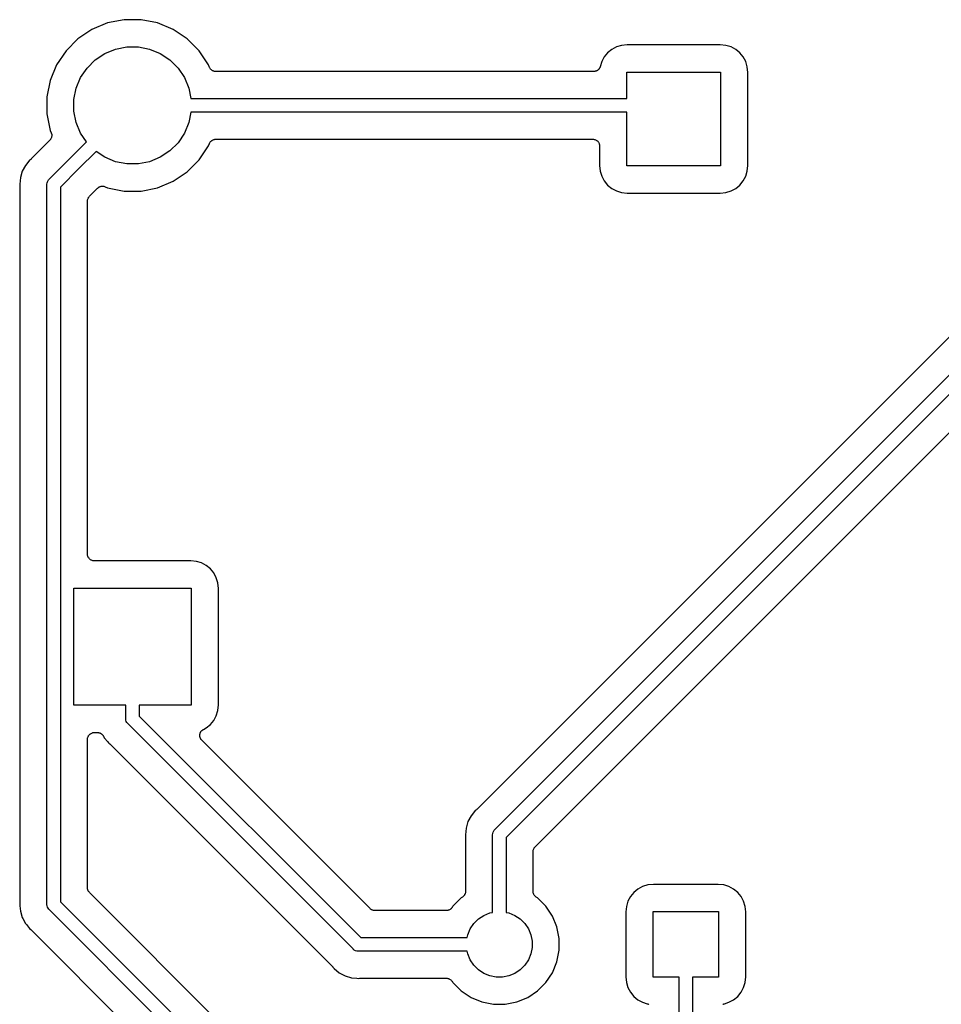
# Model space of a CAD drawing. Extents: x 2.6 to 14.5, y -8.4 to -1.4.
# Tile 3 of 43: x 4.2 to 4.9, y -5.1 to -4.4. Entities that reach past the tile are written whole.
import ezdxf

# ---------------------------------------------------------------- set-up
doc = ezdxf.new("R2010")
doc.units = 0
doc.header["$MEASUREMENT"] = 0
doc.layers.add('BLACK', color=7, linetype='CONTINUOUS')

msp = doc.modelspace()

# ---------------------------------------------------------------- linework, layer by layer
at = {"layer": 'BLACK', "linetype": 'CONTINUOUS'}
for p, q in [((4.28903, -4.37663), (4.27751, -4.3814)), ((4.30126, -4.37419), (4.28903, -4.37663)), ((4.31374, -4.37419), (4.30126, -4.37419)), ((4.32597, -4.37663), (4.31374, -4.37419)), ((4.33749, -4.3814), (4.32597, -4.37663)), ((4.27751, -4.3814), (4.26714, -4.38833)), ((4.34786, -4.38833), (4.33749, -4.3814)), ((4.26714, -4.38833), (4.25833, -4.39714)), ((4.29487, -4.39586), (4.30323, -4.39419)), ((4.30323, -4.39419), (4.31177, -4.39419)), ((4.31177, -4.39419), (4.32013, -4.39586)), ((4.35667, -4.39714), (4.34786, -4.38833)), ((4.66516, -4.39429), (4.66169, -4.39614)), ((4.66893, -4.39314), (4.66516, -4.39429)), ((4.6731, -4.39273), (4.66893, -4.39314)), ((4.7419, -4.39273), (4.6731, -4.39273)), ((4.74607, -4.39314), (4.7419, -4.39273)), ((4.74984, -4.39429), (4.74607, -4.39314)), ((4.75331, -4.39614), (4.74984, -4.39429)), ((4.25833, -4.39714), (4.2514, -4.40751)), ((4.27989, -4.40386), (4.28699, -4.39912)), ((4.28699, -4.39912), (4.29487, -4.39586)), ((4.32013, -4.39586), (4.32801, -4.39912)), ((4.32801, -4.39912), (4.33511, -4.40386)), ((4.3636, -4.40751), (4.35667, -4.39714)), ((4.65614, -4.40169), (4.65429, -4.40516)), ((4.65864, -4.39864), (4.65614, -4.40169)), ((4.66169, -4.39614), (4.65864, -4.39864)), ((4.75636, -4.39864), (4.75331, -4.39614)), ((4.75886, -4.40169), (4.75636, -4.39864)), ((4.76071, -4.40516), (4.75886, -4.40169)), ((4.2514, -4.40751), (4.24663, -4.41903)), ((4.27386, -4.40989), (4.27989, -4.40386)), ((4.33511, -4.40386), (4.34114, -4.40989)), ((4.36439, -4.40941), (4.3636, -4.40751)), ((4.65314, -4.40895), (4.65312, -4.40902)), ((4.65429, -4.40516), (4.65314, -4.40895)), ((4.76186, -4.40893), (4.76071, -4.40516)), ((4.76227, -4.4131), (4.76186, -4.40893)), ((4.26912, -4.41699), (4.27386, -4.40989)), ((4.34114, -4.40989), (4.34588, -4.41699)), ((4.36461, -4.40982), (4.36439, -4.40941)), ((4.36482, -4.41024), (4.36461, -4.40982)), ((4.36484, -4.41026), (4.36482, -4.41024)), ((4.36485, -4.41027), (4.36484, -4.41026)), ((4.36514, -4.41063), (4.36485, -4.41027)), ((4.36544, -4.411), (4.36514, -4.41063)), ((4.36545, -4.41101), (4.36544, -4.411)), ((4.36547, -4.41103), (4.36545, -4.41101)), ((4.36583, -4.41133), (4.36547, -4.41103)), ((4.36618, -4.41163), (4.36583, -4.41133)), ((4.3662, -4.41164), (4.36618, -4.41163)), ((4.36622, -4.41165), (4.3662, -4.41164)), ((4.36663, -4.41187), (4.36622, -4.41165)), ((4.36704, -4.4121), (4.36663, -4.41187)), ((4.36706, -4.4121), (4.36704, -4.4121)), ((4.36708, -4.41211), (4.36706, -4.4121)), ((4.36753, -4.41225), (4.36708, -4.41211)), ((4.36797, -4.41239), (4.36753, -4.41225)), ((4.36799, -4.41239), (4.36797, -4.41239)), ((4.36801, -4.4124), (4.36799, -4.41239)), ((4.36848, -4.41245), (4.36801, -4.4124)), ((4.36894, -4.4125), (4.36848, -4.41245)), ((4.36898, -4.4125), (4.36894, -4.4125)), ((4.36901, -4.4125), (4.36898, -4.4125)), ((4.36898, -4.4125), (4.36898, -4.4125)), ((4.36898, -4.4125), (4.36898, -4.4125)), ((4.64835, -4.4125), (4.36901, -4.4125)), ((4.64858, -4.41248), (4.64835, -4.4125)), ((4.6488, -4.41248), (4.64858, -4.41248)), ((4.64906, -4.41243), (4.6488, -4.41248)), ((4.64932, -4.4124), (4.64906, -4.41243)), ((4.64954, -4.41234), (4.64932, -4.4124)), ((4.64976, -4.4123), (4.64954, -4.41234)), ((4.65001, -4.4122), (4.64976, -4.4123)), ((4.65026, -4.41212), (4.65001, -4.4122)), ((4.65046, -4.41202), (4.65026, -4.41212)), ((4.65066, -4.41193), (4.65046, -4.41202)), ((4.65089, -4.41179), (4.65066, -4.41193)), ((4.65112, -4.41166), (4.65089, -4.41179)), ((4.65129, -4.41152), (4.65112, -4.41166)), ((4.65148, -4.4114), (4.65129, -4.41152)), ((4.65167, -4.41122), (4.65148, -4.4114)), ((4.65188, -4.41105), (4.65167, -4.41122)), ((4.65202, -4.41088), (4.65188, -4.41105)), ((4.65218, -4.41072), (4.65202, -4.41088)), ((4.65233, -4.4105), (4.65218, -4.41072)), ((4.6525, -4.4103), (4.65233, -4.4105)), ((4.65261, -4.4101), (4.6525, -4.4103)), ((4.65273, -4.40991), (4.65261, -4.4101)), ((4.65284, -4.40967), (4.65273, -4.40991)), ((4.65296, -4.40944), (4.65284, -4.40967)), ((4.65303, -4.40922), (4.65296, -4.40944)), ((4.65312, -4.40902), (4.65303, -4.40922)), ((4.67285, -4.4325), (4.67285, -4.41285)), ((4.67285, -4.41285), (4.74215, -4.41285)), ((4.74215, -4.41285), (4.74215, -4.48215)), ((4.76227, -4.4819), (4.76227, -4.4131)), ((4.24663, -4.41903), (4.24419, -4.43126)), ((4.26586, -4.42487), (4.26912, -4.41699)), ((4.34588, -4.41699), (4.34914, -4.42487)), ((4.26419, -4.43323), (4.26586, -4.42487)), ((4.34914, -4.42487), (4.35066, -4.4325)), ((4.24419, -4.43126), (4.24419, -4.44374)), ((4.26419, -4.44177), (4.26419, -4.43323)), ((4.35066, -4.4325), (4.67285, -4.4325)), ((4.24419, -4.44374), (4.24663, -4.45597)), ((4.26586, -4.45013), (4.26419, -4.44177)), ((4.35066, -4.4425), (4.34914, -4.45013)), ((4.67285, -4.4425), (4.35066, -4.4425)), ((4.67285, -4.48215), (4.67285, -4.4425)), ((4.26912, -4.45801), (4.26586, -4.45013)), ((4.34914, -4.45013), (4.34588, -4.45801)), ((4.24663, -4.45597), (4.24741, -4.45787)), ((4.24741, -4.45787), (4.24742, -4.45789)), ((4.24742, -4.45789), (4.24742, -4.45789)), ((4.24742, -4.45789), (4.24742, -4.45789)), ((4.24742, -4.45789), (4.24744, -4.45793)), ((4.24744, -4.45793), (4.24757, -4.45838)), ((4.24757, -4.45838), (4.2477, -4.45883)), ((4.2477, -4.45883), (4.2477, -4.45885)), ((4.2477, -4.45885), (4.24771, -4.45887)), ((4.24771, -4.45887), (4.24775, -4.45934)), ((4.24779, -4.45984), (4.24774, -4.46031)), ((4.24775, -4.45934), (4.24779, -4.4598)), ((4.24779, -4.4598), (4.24779, -4.45982)), ((4.24779, -4.45982), (4.24779, -4.45984)), ((4.27345, -4.46448), (4.26912, -4.45801)), ((4.34588, -4.45801), (4.34114, -4.46511)), ((4.24633, -4.46332), (4.23256, -4.47709)), ((4.24662, -4.46296), (4.24633, -4.46332)), ((4.24692, -4.4626), (4.24662, -4.46296)), ((4.24693, -4.46258), (4.24692, -4.4626)), ((4.24695, -4.46256), (4.24693, -4.46258)), ((4.24717, -4.46215), (4.24695, -4.46256)), ((4.24739, -4.46174), (4.24717, -4.46215)), ((4.2474, -4.46172), (4.24739, -4.46174)), ((4.24741, -4.4617), (4.2474, -4.46172)), ((4.24755, -4.46126), (4.24741, -4.4617)), ((4.24769, -4.46081), (4.24755, -4.46126)), ((4.2477, -4.46077), (4.24769, -4.46079)), ((4.24769, -4.46079), (4.24769, -4.46081)), ((4.24774, -4.46031), (4.2477, -4.46077)), ((4.26083, -4.4771), (4.27345, -4.46448)), ((4.34114, -4.46511), (4.33511, -4.47114)), ((4.3636, -4.46749), (4.36439, -4.46559)), ((4.36439, -4.46559), (4.3644, -4.46556)), ((4.3644, -4.46556), (4.36442, -4.46552)), ((4.3644, -4.46556), (4.3644, -4.46556)), ((4.3644, -4.46556), (4.3644, -4.46556)), ((4.36442, -4.46552), (4.36464, -4.46511)), ((4.36464, -4.46511), (4.36486, -4.4647)), ((4.36486, -4.4647), (4.36488, -4.46469)), ((4.36488, -4.46469), (4.36489, -4.46467)), ((4.36489, -4.46467), (4.36519, -4.46431)), ((4.36519, -4.46431), (4.36549, -4.46395)), ((4.36549, -4.46395), (4.3655, -4.46394)), ((4.3655, -4.46394), (4.36552, -4.46392)), ((4.36552, -4.46392), (4.36588, -4.46363)), ((4.36588, -4.46363), (4.36624, -4.46334)), ((4.36624, -4.46334), (4.36626, -4.46333)), ((4.36626, -4.46333), (4.36628, -4.46331)), ((4.36628, -4.46331), (4.36669, -4.4631)), ((4.36669, -4.4631), (4.3671, -4.46288)), ((4.3671, -4.46288), (4.36712, -4.46287)), ((4.36712, -4.46287), (4.36714, -4.46286)), ((4.36714, -4.46286), (4.36759, -4.46273)), ((4.36759, -4.46273), (4.36804, -4.4626)), ((4.36804, -4.4626), (4.36806, -4.46259)), ((4.36806, -4.46259), (4.36808, -4.46259)), ((4.36808, -4.46259), (4.36855, -4.46255)), ((4.36855, -4.46255), (4.36901, -4.4625)), ((4.36901, -4.4625), (4.64773, -4.4625)), ((5.05327, -4.46637), (4.56197, -4.95768)), ((4.64773, -4.4625), (4.64777, -4.4625)), ((4.64777, -4.4625), (4.64777, -4.4625)), ((4.64777, -4.4625), (4.64777, -4.4625)), ((4.64777, -4.4625), (4.6478, -4.4625)), ((4.6478, -4.4625), (4.64827, -4.46255)), ((4.64827, -4.46255), (4.64874, -4.4626)), ((4.64874, -4.4626), (4.64876, -4.46261)), ((4.64876, -4.46261), (4.64877, -4.46261)), ((4.64877, -4.46261), (4.64922, -4.46275)), ((4.64922, -4.46275), (4.64967, -4.46289)), ((4.64967, -4.46289), (4.64969, -4.4629)), ((4.64969, -4.4629), (4.6497, -4.4629)), ((4.6497, -4.4629), (4.65011, -4.46313)), ((4.65011, -4.46313), (4.65053, -4.46335)), ((4.65053, -4.46335), (4.65054, -4.46337)), ((4.65054, -4.46337), (4.65056, -4.46337)), ((4.65056, -4.46337), (4.65092, -4.46368)), ((4.65092, -4.46368), (4.65128, -4.46398)), ((4.65128, -4.46398), (4.65129, -4.46399)), ((4.65129, -4.46399), (4.65131, -4.464)), ((4.65131, -4.464), (4.6516, -4.46437)), ((4.6516, -4.46437), (4.6519, -4.46473)), ((4.6519, -4.46473), (4.65191, -4.46475)), ((4.65191, -4.46475), (4.65192, -4.46476)), ((4.65192, -4.46476), (4.65214, -4.46518)), ((4.65214, -4.46518), (4.65236, -4.46559)), ((4.65236, -4.46559), (4.65236, -4.46561)), ((4.65236, -4.46561), (4.65237, -4.46563)), ((4.65237, -4.46563), (4.6525, -4.46608)), ((4.6525, -4.46608), (4.65264, -4.46653)), ((4.65264, -4.46653), (4.65264, -4.46655)), ((4.65264, -4.46655), (4.65264, -4.46656)), ((4.65264, -4.46656), (4.65269, -4.46703)), ((4.65269, -4.46703), (4.65273, -4.4675)), ((4.28052, -4.47155), (4.2679, -4.48417)), ((4.28699, -4.47588), (4.28052, -4.47155)), ((4.33511, -4.47114), (4.32801, -4.47588)), ((4.35667, -4.47786), (4.3636, -4.46749)), ((4.57524, -4.97269), (5.07969, -4.46824)), ((4.65273, -4.4675), (4.65273, -4.4819)), ((4.2308, -4.47881), (4.22831, -4.48185)), ((4.23143, -4.47804), (4.2308, -4.47881)), ((4.2308, -4.47881), (4.2308, -4.47881)), ((4.23219, -4.47742), (4.23143, -4.47804)), ((4.23234, -4.47727), (4.23219, -4.47742)), ((4.23251, -4.47714), (4.23234, -4.47727)), ((4.23256, -4.47709), (4.23251, -4.47714)), ((4.24583, -4.4921), (4.26083, -4.4771)), ((4.29487, -4.47914), (4.28699, -4.47588)), ((4.30323, -4.48081), (4.29487, -4.47914)), ((4.31177, -4.48081), (4.30323, -4.48081)), ((4.32013, -4.47914), (4.31177, -4.48081)), ((4.32801, -4.47588), (4.32013, -4.47914)), ((4.34786, -4.48667), (4.35667, -4.47786)), ((5.08676, -4.47531), (4.5836, -4.97847)), ((4.22598, -4.48619), (4.22455, -4.49091)), ((4.22831, -4.48185), (4.22598, -4.48619)), ((4.2679, -4.48417), (4.25419, -4.49788)), ((4.33749, -4.4936), (4.34786, -4.48667)), ((4.65273, -4.4819), (4.65314, -4.48607)), ((4.65314, -4.48607), (4.65429, -4.48984)), ((4.74215, -4.48215), (4.67285, -4.48215)), ((4.76071, -4.48984), (4.76186, -4.48607)), ((4.76186, -4.48607), (4.76227, -4.4819)), ((4.22455, -4.49091), (4.22407, -4.49581)), ((4.22407, -4.49581), (4.22417, -4.49679)), ((4.24417, -4.49581), (4.24427, -4.49483)), ((4.24419, -4.49605), (4.24417, -4.49581)), ((4.24419, -5.02776), (4.24419, -4.49605)), ((4.24427, -4.49483), (4.24455, -4.49388)), ((4.24455, -4.49388), (4.24502, -4.49302)), ((4.24502, -4.49302), (4.24536, -4.49259)), ((4.24536, -4.49259), (4.24564, -4.49225)), ((4.24564, -4.49225), (4.24583, -4.4921)), ((4.32597, -4.49837), (4.33749, -4.4936)), ((4.65429, -4.48984), (4.65614, -4.49331)), ((4.65614, -4.49331), (4.65864, -4.49636)), ((4.75636, -4.49636), (4.75886, -4.49331)), ((4.75886, -4.49331), (4.76071, -4.48984)), ((4.22417, -4.49679), (4.22418, -4.49686)), ((4.22418, -4.49686), (4.22417, -4.49707)), ((4.22417, -4.49707), (4.22419, -4.49728)), ((4.22419, -4.49728), (4.22419, -5.02653)), ((4.25419, -4.49788), (4.25419, -5.02594)), ((4.27566, -4.5047), (4.28168, -4.49867)), ((4.28168, -4.49867), (4.2817, -4.49865)), ((4.2817, -4.49865), (4.28173, -4.49862)), ((4.2817, -4.49865), (4.2817, -4.49865)), ((4.2817, -4.49865), (4.2817, -4.49865)), ((4.28173, -4.49862), (4.2821, -4.49833)), ((4.2821, -4.49833), (4.28246, -4.49804)), ((4.28246, -4.49804), (4.28248, -4.49803)), ((4.28248, -4.49803), (4.2825, -4.49801)), ((4.2825, -4.49801), (4.28291, -4.4978)), ((4.28291, -4.4978), (4.28332, -4.49758)), ((4.28332, -4.49758), (4.28334, -4.49757)), ((4.28334, -4.49757), (4.28336, -4.49756)), ((4.28336, -4.49756), (4.28381, -4.49743)), ((4.28381, -4.49743), (4.28426, -4.4973)), ((4.28426, -4.4973), (4.28428, -4.4973)), ((4.28428, -4.4973), (4.2843, -4.49729)), ((4.2843, -4.49729), (4.28476, -4.49725)), ((4.28476, -4.49725), (4.28523, -4.49721)), ((4.28523, -4.49721), (4.28525, -4.49721)), ((4.28525, -4.49721), (4.28527, -4.49721)), ((4.28527, -4.49721), (4.28574, -4.49726)), ((4.28574, -4.49726), (4.2862, -4.4973)), ((4.2862, -4.4973), (4.28622, -4.49731)), ((4.28622, -4.49731), (4.28624, -4.49731)), ((4.28624, -4.49731), (4.28669, -4.49745)), ((4.28669, -4.49745), (4.28713, -4.49759)), ((4.28713, -4.49759), (4.28903, -4.49837)), ((4.28903, -4.49837), (4.30126, -4.50081)), ((4.30126, -4.50081), (4.31374, -4.50081)), ((4.31374, -4.50081), (4.32597, -4.49837)), ((4.60507, -4.98529), (5.08863, -4.50173)), ((4.65864, -4.49636), (4.66169, -4.49886)), ((4.66169, -4.49886), (4.66516, -4.50071)), ((4.66516, -4.50071), (4.66893, -4.50186)), ((4.66893, -4.50186), (4.6731, -4.50227)), ((4.6731, -4.50227), (4.7419, -4.50227)), ((4.7419, -4.50227), (4.74607, -4.50186)), ((4.74607, -4.50186), (4.74984, -4.50071)), ((4.74984, -4.50071), (4.75331, -4.49886)), ((4.75331, -4.49886), (4.75636, -4.49636)), ((4.27419, -4.50816), (4.27424, -4.5077)), ((4.27419, -4.50822), (4.27419, -4.50816)), ((4.27419, -4.50823), (4.27419, -4.50822)), ((4.27419, -4.50822), (4.27419, -4.50822)), ((4.27419, -4.50822), (4.27419, -4.50822)), ((4.27419, -4.76907), (4.27419, -4.50823)), ((4.27424, -4.5077), (4.27429, -4.50725)), ((4.27429, -4.50725), (4.2743, -4.50722)), ((4.2743, -4.50719), (4.27444, -4.50675)), ((4.2743, -4.50722), (4.2743, -4.50719)), ((4.27444, -4.50675), (4.27458, -4.50631)), ((4.27458, -4.50631), (4.27459, -4.50629)), ((4.27459, -4.50629), (4.2746, -4.50626)), ((4.2746, -4.50626), (4.27482, -4.50586)), ((4.27482, -4.50586), (4.27504, -4.50545)), ((4.27504, -4.50545), (4.27505, -4.50543)), ((4.27505, -4.50543), (4.27507, -4.50541)), ((4.27507, -4.50541), (4.27536, -4.50506)), ((4.27536, -4.50506), (4.27566, -4.5047)), ((4.27424, -4.76954), (4.27419, -4.76907)), ((4.27428, -4.77001), (4.27424, -4.76954)), ((4.27429, -4.77003), (4.27428, -4.77001)), ((4.27429, -4.77004), (4.27429, -4.77003)), ((4.27442, -4.77049), (4.27429, -4.77004)), ((4.27456, -4.77095), (4.27442, -4.77049)), ((4.27457, -4.77096), (4.27456, -4.77095)), ((4.27457, -4.77098), (4.27457, -4.77096)), ((4.27479, -4.77139), (4.27457, -4.77098)), ((4.27501, -4.77181), (4.27479, -4.77139)), ((4.27502, -4.77182), (4.27501, -4.77181)), ((4.27503, -4.77184), (4.27502, -4.77182)), ((4.27533, -4.7722), (4.27503, -4.77184)), ((4.27562, -4.77257), (4.27533, -4.7722)), ((4.27563, -4.77258), (4.27562, -4.77257)), ((4.27565, -4.7726), (4.27563, -4.77258)), ((4.27601, -4.7729), (4.27565, -4.7726)), ((4.27637, -4.7732), (4.27601, -4.7729)), ((4.27638, -4.77321), (4.27637, -4.7732)), ((4.2764, -4.77322), (4.27638, -4.77321)), ((4.27681, -4.77344), (4.2764, -4.77322)), ((4.27722, -4.77367), (4.27681, -4.77344)), ((4.27724, -4.77367), (4.27722, -4.77367)), ((4.27726, -4.77368), (4.27724, -4.77367)), ((4.2777, -4.77382), (4.27726, -4.77368)), ((4.27815, -4.77396), (4.2777, -4.77382)), ((4.27817, -4.77396), (4.27815, -4.77396)), ((4.27819, -4.77397), (4.27817, -4.77396)), ((4.27865, -4.77402), (4.27819, -4.77397)), ((4.27912, -4.77407), (4.27865, -4.77402)), ((4.27916, -4.77407), (4.27912, -4.77407)), ((4.27919, -4.77407), (4.27916, -4.77407)), ((4.27916, -4.77407), (4.27916, -4.77407)), ((4.27916, -4.77407), (4.27916, -4.77407)), ((4.35056, -4.77407), (4.27919, -4.77407)), ((4.35473, -4.77448), (4.35056, -4.77407)), ((4.3585, -4.77563), (4.35473, -4.77448)), ((4.36197, -4.77748), (4.3585, -4.77563)), ((4.36502, -4.77998), (4.36197, -4.77748)), ((4.36752, -4.78303), (4.36502, -4.77998)), ((4.36937, -4.7865), (4.36752, -4.78303)), ((4.37052, -4.79027), (4.36937, -4.7865)), ((4.26419, -4.88081), (4.26419, -4.79419)), ((4.26419, -4.79419), (4.35081, -4.79419)), ((4.35081, -4.79419), (4.35081, -4.88081)), ((4.37093, -4.79444), (4.37052, -4.79027)), ((4.37093, -4.88056), (4.37093, -4.79444)), ((4.3025, -4.88081), (4.26419, -4.88081)), ((4.3025, -4.89056), (4.3025, -4.88081)), ((4.35081, -4.88081), (4.3125, -4.88081)), ((4.3125, -4.88081), (4.3125, -4.88874)), ((4.37052, -4.88473), (4.37093, -4.88056)), ((4.3125, -4.88874), (4.47626, -5.0525)), ((4.36752, -4.89197), (4.36937, -4.8885)), ((4.36937, -4.8885), (4.37052, -4.88473)), ((4.30248, -4.89081), (4.3025, -4.89056)), ((4.30257, -4.89179), (4.30248, -4.89081)), ((4.30286, -4.89273), (4.30257, -4.89179)), ((4.30332, -4.8936), (4.30286, -4.89273)), ((4.30345, -4.89375), (4.30332, -4.8936)), ((4.30395, -4.89436), (4.30345, -4.89375)), ((4.30414, -4.89452), (4.30395, -4.89436)), ((4.47048, -5.06086), (4.30414, -4.89452)), ((4.36197, -4.89752), (4.36502, -4.89502)), ((4.36502, -4.89502), (4.36752, -4.89197)), ((4.2746, -4.90396), (4.27482, -4.90355)), ((4.27482, -4.90355), (4.27505, -4.90313)), ((4.27505, -4.90313), (4.27506, -4.90312)), ((4.27506, -4.90312), (4.27507, -4.9031)), ((4.27507, -4.9031), (4.27537, -4.90274)), ((4.27537, -4.90274), (4.27567, -4.90238)), ((4.27567, -4.90238), (4.27568, -4.90237)), ((4.27568, -4.90237), (4.27569, -4.90236)), ((4.27569, -4.90236), (4.27606, -4.90206)), ((4.27606, -4.90206), (4.27643, -4.90176)), ((4.27643, -4.90176), (4.27644, -4.90176)), ((4.27644, -4.90176), (4.27646, -4.90174)), ((4.27646, -4.90174), (4.27687, -4.90153)), ((4.27687, -4.90153), (4.27729, -4.90131)), ((4.27729, -4.90131), (4.2773, -4.9013)), ((4.2773, -4.9013), (4.27732, -4.90129)), ((4.27732, -4.90129), (4.27777, -4.90116)), ((4.27777, -4.90116), (4.27822, -4.90102)), ((4.27822, -4.90102), (4.27824, -4.90102)), ((4.27824, -4.90102), (4.27826, -4.90102)), ((4.27826, -4.90102), (4.27872, -4.90097)), ((4.27872, -4.90097), (4.27919, -4.90093)), ((4.27919, -4.90093), (4.28157, -4.90093)), ((4.28157, -4.90093), (4.28164, -4.90093)), ((4.28164, -4.90093), (4.28186, -4.90095)), ((4.28186, -4.90095), (4.28208, -4.90095)), ((4.28208, -4.90095), (4.28234, -4.90101)), ((4.28234, -4.90101), (4.28261, -4.90104)), ((4.28261, -4.90104), (4.28282, -4.9011)), ((4.28282, -4.9011), (4.28303, -4.90115)), ((4.28303, -4.90115), (4.28328, -4.90125)), ((4.28328, -4.90125), (4.28354, -4.90133)), ((4.28354, -4.90133), (4.28373, -4.90144)), ((4.28373, -4.90144), (4.28393, -4.90152)), ((4.28393, -4.90152), (4.28416, -4.90167)), ((4.28416, -4.90167), (4.28439, -4.9018)), ((4.28439, -4.9018), (4.28456, -4.90195)), ((4.28456, -4.90195), (4.28474, -4.90207)), ((4.28474, -4.90207), (4.28493, -4.90226)), ((4.28493, -4.90226), (4.28514, -4.90243)), ((4.28514, -4.90243), (4.28528, -4.9026)), ((4.28528, -4.9026), (4.28543, -4.90276)), ((4.28543, -4.90276), (4.28558, -4.90298)), ((4.28558, -4.90298), (4.28575, -4.90319)), ((4.28575, -4.90319), (4.28585, -4.90339)), ((4.28585, -4.90339), (4.28598, -4.90357)), ((4.28598, -4.90357), (4.28661, -4.90476)), ((4.35719, -4.90302), (4.35721, -4.90279)), ((4.35721, -4.90328), (4.35719, -4.90302)), ((4.35721, -4.90279), (4.35722, -4.90256)), ((4.35721, -4.90353), (4.35721, -4.90328)), ((4.35725, -4.90376), (4.35721, -4.90353)), ((4.35722, -4.90256), (4.35727, -4.9023)), ((4.35727, -4.9023), (4.3573, -4.90205)), ((4.3573, -4.90205), (4.35736, -4.90183)), ((4.35736, -4.90183), (4.35741, -4.9016)), ((4.35741, -4.9016), (4.35751, -4.90136)), ((4.35751, -4.90136), (4.35759, -4.90112)), ((4.35759, -4.90112), (4.3577, -4.90091)), ((4.3577, -4.90091), (4.35779, -4.9007)), ((4.35779, -4.9007), (4.35793, -4.90049)), ((4.35793, -4.90049), (4.35805, -4.90026)), ((4.35805, -4.90026), (4.3582, -4.90008)), ((4.3582, -4.90008), (4.35833, -4.89989)), ((4.35833, -4.89989), (4.35851, -4.89971)), ((4.35851, -4.89971), (4.35868, -4.89951)), ((4.35868, -4.89951), (4.35886, -4.89937)), ((4.35886, -4.89937), (4.35902, -4.8992)), ((4.35902, -4.8992), (4.35924, -4.89906)), ((4.35924, -4.89906), (4.35944, -4.8989)), ((4.35944, -4.8989), (4.35964, -4.89879)), ((4.35964, -4.89879), (4.35983, -4.89866)), ((4.35983, -4.89866), (4.36197, -4.89752)), ((4.27419, -4.90586), (4.27425, -4.90539)), ((4.27419, -4.90589), (4.27419, -4.90586)), ((4.27419, -4.90593), (4.27419, -4.90589)), ((4.27419, -4.90589), (4.27419, -4.90589)), ((4.27419, -4.90589), (4.27419, -4.90589)), ((4.27419, -5.01558), (4.27419, -4.90593)), ((4.27425, -4.90539), (4.27429, -4.90492)), ((4.27429, -4.90492), (4.2743, -4.90491)), ((4.2743, -4.90489), (4.27444, -4.90444)), ((4.2743, -4.90491), (4.2743, -4.90489)), ((4.27444, -4.90444), (4.27458, -4.90399)), ((4.27458, -4.90399), (4.27459, -4.90397)), ((4.27459, -4.90397), (4.2746, -4.90396)), ((4.28661, -4.90476), (4.28911, -4.90781)), ((4.28911, -4.90781), (4.28911, -4.90781)), ((4.28911, -4.90781), (4.28974, -4.90857)), ((4.28974, -4.90857), (4.2905, -4.9092)), ((4.2905, -4.9092), (4.29055, -4.90924)), ((4.29055, -4.90924), (4.2907, -4.90939)), ((4.2907, -4.90939), (4.29086, -4.90953)), ((4.29086, -4.90953), (4.45547, -5.07414)), ((4.35727, -4.90399), (4.35725, -4.90376)), ((4.35735, -4.90424), (4.35727, -4.90399)), ((4.3574, -4.90449), (4.35735, -4.90424)), ((4.35748, -4.90471), (4.3574, -4.90449)), ((4.35755, -4.90493), (4.35748, -4.90471)), ((4.35767, -4.90516), (4.35755, -4.90493)), ((4.35776, -4.9054), (4.35767, -4.90516)), ((4.35789, -4.90559), (4.35776, -4.9054)), ((4.358, -4.90579), (4.35789, -4.90559)), ((4.35816, -4.906), (4.358, -4.90579)), ((4.3583, -4.90621), (4.35816, -4.906)), ((4.35846, -4.90638), (4.3583, -4.90621)), ((4.3586, -4.90656), (4.35846, -4.90638)), ((4.35865, -4.90661), (4.3586, -4.90656)), ((4.48308, -5.03104), (4.35865, -4.90661)), ((4.56021, -4.9594), (4.55772, -4.96244)), ((4.56084, -4.95863), (4.56021, -4.9594)), ((4.56021, -4.9594), (4.56021, -4.9594)), ((4.5616, -4.95801), (4.56084, -4.95863)), ((4.56175, -4.95786), (4.5616, -4.95801)), ((4.56192, -4.95773), (4.56175, -4.95786)), ((4.56197, -4.95768), (4.56192, -4.95773)), ((4.55539, -4.96678), (4.55396, -4.9715)), ((4.55772, -4.96244), (4.55539, -4.96678)), ((4.55396, -4.9715), (4.55348, -4.9764)), ((4.55348, -4.9764), (4.55358, -4.97738)), ((4.57358, -4.9764), (4.57367, -4.97542)), ((4.5736, -4.97664), (4.57358, -4.9764)), ((4.57367, -4.97542), (4.57396, -4.97447)), ((4.57396, -4.97447), (4.57442, -4.97361)), ((4.57442, -4.97361), (4.57489, -4.97304)), ((4.57489, -4.97304), (4.57505, -4.97284)), ((4.57505, -4.97284), (4.57524, -4.97269)), ((4.55358, -4.97738), (4.55358, -4.97745)), ((4.55358, -4.97745), (4.55358, -4.97766)), ((4.55358, -4.97766), (4.5536, -4.97787)), ((4.5536, -4.97787), (4.5536, -5.01836)), ((4.5736, -5.03381), (4.5736, -4.97664)), ((4.5836, -4.97847), (4.5836, -5.03381)), ((4.6036, -4.98875), (4.60365, -4.98829)), ((4.6036, -4.98881), (4.6036, -4.98875)), ((4.6036, -4.98882), (4.6036, -4.98881)), ((4.6036, -4.98881), (4.6036, -4.98881)), ((4.6036, -4.98881), (4.6036, -4.98881)), ((4.6036, -5.01836), (4.6036, -4.98882)), ((4.60365, -4.98829), (4.6037, -4.98784)), ((4.6037, -4.98784), (4.60371, -4.98781)), ((4.60371, -4.98778), (4.60385, -4.98734)), ((4.60371, -4.98781), (4.60371, -4.98778)), ((4.60385, -4.98734), (4.60399, -4.9869)), ((4.60399, -4.9869), (4.604, -4.98688)), ((4.604, -4.98688), (4.60401, -4.98685)), ((4.60401, -4.98685), (4.60423, -4.98645)), ((4.60423, -4.98645), (4.60445, -4.98604)), ((4.60445, -4.98604), (4.60446, -4.98602)), ((4.60446, -4.98602), (4.60448, -4.986)), ((4.60448, -4.986), (4.60477, -4.98565)), ((4.60477, -4.98565), (4.60507, -4.98529)), ((4.27424, -5.01604), (4.27419, -5.01558)), ((4.27428, -5.0165), (4.27424, -5.01604)), ((4.27429, -5.01653), (4.27428, -5.0165)), ((4.27429, -5.01655), (4.27429, -5.01653)), ((4.27442, -5.01699), (4.27429, -5.01655)), ((4.27455, -5.01744), (4.27442, -5.01699)), ((4.27456, -5.01746), (4.27455, -5.01744)), ((4.27457, -5.01749), (4.27456, -5.01746)), ((4.27479, -5.01789), (4.27457, -5.01749)), ((4.275, -5.0183), (4.27479, -5.01789)), ((4.27502, -5.01832), (4.275, -5.0183)), ((4.27503, -5.01835), (4.27502, -5.01832)), ((4.27532, -5.01871), (4.27503, -5.01835)), ((4.27561, -5.01907), (4.27532, -5.01871)), ((4.27564, -5.0191), (4.27561, -5.01907)), ((4.27565, -5.0191), (4.27564, -5.0191)), ((4.27566, -5.01912), (4.27565, -5.0191)), ((4.27565, -5.0191), (4.27565, -5.0191)), ((4.583, -5.32645), (4.27566, -5.01912)), ((4.55335, -5.01984), (4.55322, -5.02028)), ((4.55349, -5.0194), (4.55335, -5.01984)), ((4.5535, -5.01937), (4.55349, -5.0194)), ((4.55355, -5.01889), (4.5535, -5.01935)), ((4.5535, -5.01935), (4.5535, -5.01937)), ((4.5536, -5.01843), (4.55355, -5.01889)), ((4.5536, -5.01836), (4.5536, -5.01838)), ((4.5536, -5.01838), (4.5536, -5.01838)), ((4.5536, -5.01838), (4.5536, -5.01838)), ((4.5536, -5.01838), (4.5536, -5.01843)), ((4.60365, -5.01882), (4.6036, -5.01836)), ((4.60369, -5.01928), (4.60365, -5.01882)), ((4.6037, -5.01931), (4.60369, -5.01928)), ((4.6037, -5.01933), (4.6037, -5.01931)), ((4.60383, -5.01977), (4.6037, -5.01933)), ((4.60396, -5.02022), (4.60383, -5.01977)), ((4.67797, -5.01908), (4.67548, -5.02212)), ((4.68102, -5.01658), (4.67797, -5.01908)), ((4.68449, -5.01472), (4.68102, -5.01658)), ((4.68826, -5.01358), (4.68449, -5.01472)), ((4.69243, -5.01317), (4.68826, -5.01358)), ((4.74036, -5.01317), (4.69243, -5.01317)), ((4.74453, -5.01358), (4.74036, -5.01317)), ((4.7483, -5.01472), (4.74453, -5.01358)), ((4.75178, -5.01658), (4.7483, -5.01472)), ((4.75482, -5.01908), (4.75178, -5.01658)), ((4.75732, -5.02212), (4.75482, -5.01908)), ((4.22417, -5.02702), (4.22407, -5.02801)), ((4.22419, -5.0266), (4.22417, -5.02681)), ((4.22417, -5.02681), (4.22417, -5.02702)), ((4.22419, -5.02653), (4.22419, -5.0266)), ((4.25419, -5.02594), (4.75876, -5.5305)), ((4.55042, -5.02316), (4.54426, -5.02932)), ((4.55138, -5.02252), (4.55042, -5.02316)), ((4.55174, -5.02222), (4.55138, -5.02252)), ((4.5521, -5.02193), (4.55174, -5.02222)), ((4.55212, -5.02191), (4.5521, -5.02193)), ((4.55213, -5.0219), (4.55212, -5.02191)), ((4.55243, -5.02154), (4.55213, -5.0219)), ((4.55273, -5.02118), (4.55243, -5.02154)), ((4.55274, -5.02116), (4.55273, -5.02118)), ((4.55275, -5.02114), (4.55274, -5.02116)), ((4.55297, -5.02073), (4.55275, -5.02114)), ((4.5532, -5.02033), (4.55297, -5.02073)), ((4.55321, -5.0203), (4.5532, -5.02033)), ((4.55322, -5.02028), (4.55321, -5.0203)), ((4.60397, -5.02024), (4.60396, -5.02022)), ((4.60398, -5.02026), (4.60397, -5.02024)), ((4.6042, -5.02067), (4.60398, -5.02026)), ((4.60441, -5.02108), (4.6042, -5.02067)), ((4.60443, -5.0211), (4.60441, -5.02108)), ((4.60444, -5.02112), (4.60443, -5.0211)), ((4.60473, -5.02148), (4.60444, -5.02112)), ((4.60502, -5.02185), (4.60473, -5.02148)), ((4.60504, -5.02186), (4.60502, -5.02185)), ((4.60505, -5.02188), (4.60504, -5.02186)), ((4.60541, -5.02218), (4.60505, -5.02188)), ((4.60577, -5.02248), (4.60541, -5.02218)), ((4.60581, -5.0225), (4.60577, -5.02248)), ((4.60582, -5.02252), (4.60581, -5.0225)), ((4.60581, -5.0225), (4.60581, -5.0225)), ((4.60581, -5.0225), (4.60581, -5.0225)), ((4.60679, -5.02316), (4.60582, -5.02252)), ((4.61294, -5.02932), (4.60679, -5.02316)), ((4.67362, -5.0256), (4.67247, -5.02937)), ((4.67548, -5.02212), (4.67362, -5.0256)), ((4.75918, -5.0256), (4.75732, -5.02212)), ((4.76032, -5.02937), (4.75918, -5.0256)), ((4.22407, -5.02801), (4.22417, -5.02899)), ((4.22417, -5.02899), (4.22417, -5.02899)), ((4.22417, -5.02899), (4.22455, -5.03291)), ((4.22455, -5.03291), (4.22598, -5.03762)), ((4.24417, -5.02801), (4.24419, -5.02776)), ((4.24421, -5.02844), (4.24417, -5.02801)), ((4.24427, -5.02899), (4.24421, -5.02844)), ((4.24455, -5.02993), (4.24427, -5.02899)), ((4.24502, -5.0308), (4.24455, -5.02993)), ((4.24564, -5.03156), (4.24502, -5.0308)), ((4.24583, -5.03172), (4.24564, -5.03156)), ((4.75298, -5.53887), (4.24583, -5.03172)), ((4.48344, -5.03133), (4.48308, -5.03104)), ((4.48379, -5.03163), (4.48344, -5.03133)), ((4.48382, -5.03164), (4.48379, -5.03163)), ((4.48384, -5.03165), (4.48382, -5.03164)), ((4.48424, -5.03187), (4.48384, -5.03165)), ((4.48465, -5.0321), (4.48424, -5.03187)), ((4.48467, -5.0321), (4.48465, -5.0321)), ((4.4847, -5.03212), (4.48467, -5.0321)), ((4.48514, -5.03225), (4.4847, -5.03212)), ((4.48558, -5.03239), (4.48514, -5.03225)), ((4.48561, -5.03239), (4.48558, -5.03239)), ((4.48563, -5.0324), (4.48561, -5.03239)), ((4.48609, -5.03245), (4.48563, -5.0324)), ((4.48655, -5.0325), (4.48609, -5.03245)), ((4.4866, -5.0325), (4.48655, -5.0325)), ((4.48662, -5.0325), (4.4866, -5.0325)), ((4.4866, -5.0325), (4.4866, -5.0325)), ((4.4866, -5.0325), (4.4866, -5.0325)), ((4.53946, -5.0325), (4.48662, -5.0325)), ((4.53992, -5.03245), (4.53946, -5.0325)), ((4.54038, -5.03241), (4.53992, -5.03245)), ((4.54041, -5.03241), (4.54038, -5.03241)), ((4.54043, -5.0324), (4.54041, -5.03241)), ((4.54088, -5.03227), (4.54043, -5.0324)), ((4.54132, -5.03214), (4.54088, -5.03227)), ((4.54134, -5.03213), (4.54132, -5.03214)), ((4.54137, -5.03212), (4.54134, -5.03213)), ((4.54178, -5.0319), (4.54137, -5.03212)), ((4.54219, -5.03169), (4.54178, -5.0319)), ((4.54221, -5.03168), (4.54219, -5.03169)), ((4.54223, -5.03166), (4.54221, -5.03168)), ((4.54259, -5.03137), (4.54223, -5.03166)), ((4.54295, -5.03108), (4.54259, -5.03137)), ((4.54296, -5.03106), (4.54295, -5.03108)), ((4.54298, -5.03105), (4.54296, -5.03106)), ((4.54328, -5.03069), (4.54298, -5.03105)), ((4.54358, -5.03034), (4.54328, -5.03069)), ((4.5436, -5.0303), (4.54358, -5.03034)), ((4.54361, -5.0303), (4.5436, -5.0303)), ((4.54362, -5.03028), (4.54361, -5.0303)), ((4.54361, -5.0303), (4.54361, -5.0303)), ((4.54426, -5.02932), (4.54362, -5.03028)), ((4.56713, -5.03604), (4.57154, -5.03422)), ((4.57154, -5.03422), (4.5736, -5.03381)), ((4.5836, -5.03381), (4.58566, -5.03422)), ((4.58566, -5.03422), (4.59007, -5.03604)), ((4.61778, -5.03656), (4.61294, -5.02932)), ((4.67247, -5.02937), (4.67206, -5.03353)), ((4.67206, -5.03353), (4.67206, -5.08147)), ((4.69219, -5.08171), (4.69219, -5.03329)), ((4.69219, -5.03329), (4.74061, -5.03329)), ((4.74061, -5.03329), (4.74061, -5.08171)), ((4.76073, -5.03353), (4.76032, -5.02937)), ((4.76073, -5.08147), (4.76073, -5.03353)), ((4.22598, -5.03762), (4.2264, -5.0384)), ((4.2264, -5.0384), (4.2264, -5.0384)), ((4.2264, -5.0384), (4.22831, -5.04196)), ((4.22831, -5.04196), (4.22899, -5.04279)), ((4.5598, -5.04207), (4.56317, -5.03869)), ((4.56317, -5.03869), (4.56713, -5.03604)), ((4.59007, -5.03604), (4.59404, -5.03869)), ((4.59404, -5.03869), (4.59741, -5.04207)), ((4.62112, -5.0446), (4.61778, -5.03656)), ((4.22899, -5.04279), (4.22899, -5.04279)), ((4.22899, -5.04279), (4.23143, -5.04577)), ((4.23143, -5.04577), (4.23219, -5.0464)), ((4.23219, -5.0464), (4.23225, -5.04644)), ((4.23225, -5.04644), (4.23239, -5.04659)), ((4.23239, -5.04659), (4.23256, -5.04673)), ((4.23256, -5.04673), (4.73797, -5.55214)), ((4.55532, -5.05044), (4.55715, -5.04603)), ((4.55715, -5.04603), (4.5598, -5.04207)), ((4.59741, -5.04207), (4.60006, -5.04603)), ((4.60006, -5.04603), (4.60188, -5.05044)), ((4.62281, -5.05315), (4.62112, -5.0446)), ((4.47626, -5.0525), (4.55491, -5.0525)), ((4.55491, -5.0525), (4.55532, -5.05044)), ((4.60188, -5.05044), (4.60281, -5.05512)), ((4.60281, -5.05512), (4.60281, -5.05988)), ((4.62281, -5.06185), (4.62281, -5.05315)), ((4.47064, -5.06105), (4.47048, -5.06086)), ((4.4714, -5.06168), (4.47064, -5.06105)), ((4.47227, -5.06214), (4.4714, -5.06168)), ((4.47321, -5.06243), (4.47227, -5.06214)), ((4.47395, -5.0625), (4.47321, -5.06243)), ((4.47419, -5.06252), (4.47395, -5.0625)), ((4.47395, -5.0625), (4.47395, -5.0625)), ((4.47444, -5.0625), (4.47419, -5.06252)), ((4.55491, -5.0625), (4.47444, -5.0625)), ((4.55532, -5.06456), (4.55491, -5.0625)), ((4.60281, -5.05988), (4.60188, -5.06456)), ((4.62112, -5.0704), (4.62281, -5.06185)), ((4.55715, -5.06897), (4.55532, -5.06456)), ((4.5598, -5.07293), (4.55715, -5.06897)), ((4.60006, -5.06897), (4.59741, -5.07293)), ((4.60188, -5.06456), (4.60006, -5.06897)), ((4.61778, -5.07844), (4.62112, -5.0704)), ((4.45547, -5.07414), (4.45552, -5.07419)), ((4.45552, -5.07419), (4.45565, -5.07435)), ((4.45565, -5.07435), (4.4558, -5.0745)), ((4.4558, -5.0745), (4.45643, -5.07526)), ((4.45643, -5.07526), (4.46024, -5.07839)), ((4.56317, -5.07631), (4.5598, -5.07293)), ((4.56713, -5.07896), (4.56317, -5.07631)), ((4.59404, -5.07631), (4.59007, -5.07896)), ((4.59741, -5.07293), (4.59404, -5.07631)), ((4.46024, -5.07839), (4.46458, -5.08071)), ((4.46458, -5.08071), (4.46929, -5.08214)), ((4.46929, -5.08214), (4.47321, -5.08252)), ((4.47321, -5.08252), (4.47321, -5.08252)), ((4.47321, -5.08252), (4.47419, -5.08262)), ((4.47419, -5.08262), (4.47518, -5.08252)), ((4.47518, -5.08252), (4.47525, -5.08252)), ((4.47525, -5.08252), (4.47546, -5.08252)), ((4.47546, -5.08252), (4.47567, -5.0825)), ((4.47567, -5.0825), (4.53946, -5.0825)), ((4.53946, -5.0825), (4.53948, -5.0825)), ((4.53948, -5.0825), (4.53948, -5.0825)), ((4.53948, -5.0825), (4.53948, -5.0825)), ((4.53948, -5.0825), (4.53953, -5.0825)), ((4.53953, -5.0825), (4.53999, -5.08255)), ((4.53999, -5.08255), (4.54045, -5.0826)), ((4.54045, -5.0826), (4.54048, -5.08261)), ((4.54048, -5.08261), (4.5405, -5.08261)), ((4.5405, -5.08261), (4.54094, -5.08275)), ((4.54094, -5.08275), (4.54139, -5.08289)), ((4.54139, -5.08289), (4.54141, -5.0829)), ((4.54141, -5.0829), (4.54143, -5.0829)), ((4.54143, -5.0829), (4.54184, -5.08313)), ((4.54184, -5.08313), (4.54225, -5.08335)), ((4.54225, -5.08335), (4.54226, -5.08336)), ((4.54226, -5.08336), (4.54229, -5.08337)), ((4.54229, -5.08337), (4.54264, -5.08367)), ((4.54264, -5.08367), (4.543, -5.08397)), ((4.543, -5.08397), (4.54301, -5.08399)), ((4.54301, -5.08399), (4.54303, -5.084)), ((4.54303, -5.084), (4.54332, -5.08436)), ((4.54332, -5.08436), (4.54362, -5.08472)), ((4.54362, -5.08472), (4.54426, -5.08568)), ((4.57154, -5.08078), (4.56713, -5.07896)), ((4.57622, -5.08171), (4.57154, -5.08078)), ((4.58099, -5.08171), (4.57622, -5.08171)), ((4.58566, -5.08078), (4.58099, -5.08171)), ((4.59007, -5.07896), (4.58566, -5.08078)), ((4.61294, -5.08568), (4.61778, -5.07844)), ((4.67206, -5.08147), (4.67247, -5.08563)), ((4.67247, -5.08563), (4.67362, -5.0894)), ((4.7114, -5.08171), (4.69219, -5.08171)), ((4.7114, -5.26653), (4.7114, -5.08171)), ((4.74061, -5.08171), (4.7214, -5.08171)), ((4.7214, -5.08171), (4.7214, -5.26836)), ((4.75918, -5.0894), (4.76032, -5.08563)), ((4.76032, -5.08563), (4.76073, -5.08147)), ((4.54426, -5.08568), (4.55042, -5.09184)), ((4.55042, -5.09184), (4.55766, -5.09668)), ((4.59954, -5.09668), (4.60679, -5.09184)), ((4.60679, -5.09184), (4.61294, -5.08568)), ((4.67362, -5.0894), (4.67548, -5.09288)), ((4.67548, -5.09288), (4.67797, -5.09592)), ((4.75482, -5.09592), (4.75732, -5.09288)), ((4.75732, -5.09288), (4.75918, -5.0894)), ((4.55766, -5.09668), (4.56571, -5.10001)), ((4.56571, -5.10001), (4.57425, -5.10171)), ((4.58296, -5.10171), (4.5915, -5.10001)), ((4.5915, -5.10001), (4.59954, -5.09668)), ((4.67797, -5.09592), (4.68102, -5.09842)), ((4.68102, -5.09842), (4.68449, -5.10028)), ((4.7483, -5.10028), (4.75178, -5.09842)), ((4.75178, -5.09842), (4.75482, -5.09592)), ((4.57425, -5.10171), (4.58296, -5.10171)), ((4.68449, -5.10028), (4.68785, -5.1013)), ((4.68785, -5.1013), (4.68792, -5.10132)), ((4.68792, -5.10132), (4.68812, -5.10141)), ((4.68812, -5.10141), (4.68834, -5.10147)), ((4.68834, -5.10147), (4.68857, -5.1016)), ((4.68857, -5.1016), (4.68881, -5.1017)), ((4.68881, -5.1017), (4.689, -5.10183)), ((4.74386, -5.10179), (4.74404, -5.10167)), ((4.74404, -5.10167), (4.74429, -5.10157)), ((4.74429, -5.10157), (4.74452, -5.10145)), ((4.74452, -5.10145), (4.74474, -5.10138)), ((4.74474, -5.10138), (4.74495, -5.1013)), ((4.74495, -5.1013), (4.7483, -5.10028))]:
    msp.add_line(p, q, dxfattribs=at)

doc.saveas('drawing.dxf')
